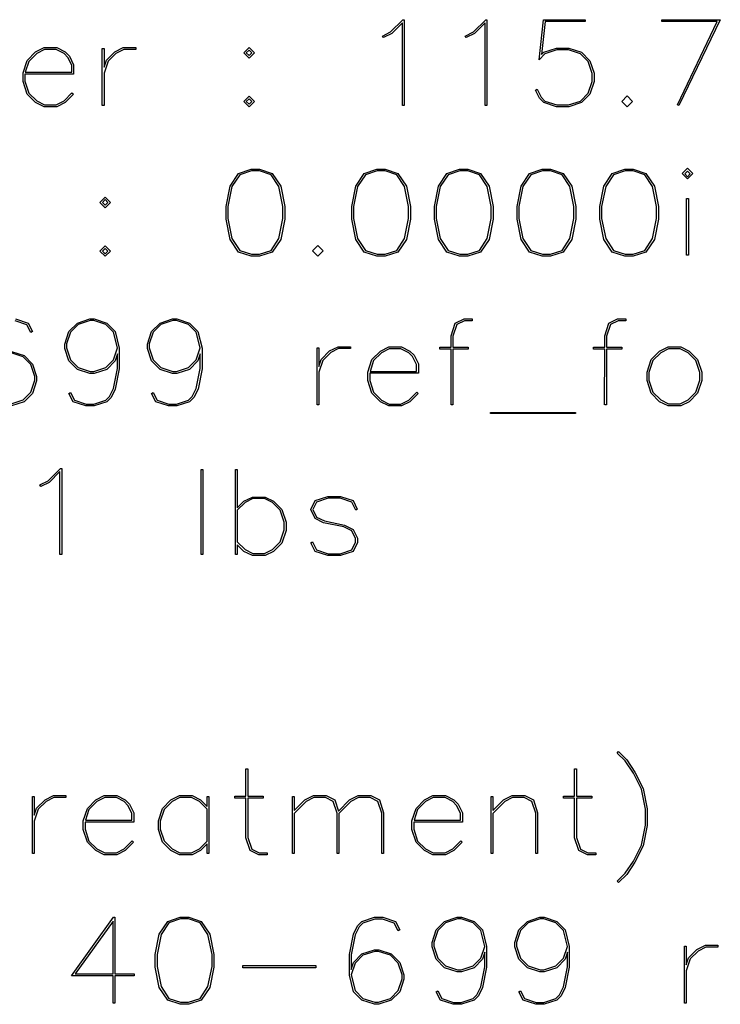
# Model space of a CAD drawing. Header units: inches. Extents: x 0.7 to 43.6, y 0.3 to 38.8.
# Tile 43 of 97: x 36.1 to 37.7, y 11.8 to 14. Entities that reach past the tile are written whole.
import ezdxf

# ---------------------------------------------------------------- set-up
doc = ezdxf.new("R2010")
doc.units = ezdxf.units.IN
doc.header["$MEASUREMENT"] = 0

msp = doc.modelspace()

# ---------------------------------------------------------------- linework, layer by layer
at = {"color": 7, "linetype": 'Continuous', "flags": 128}
for points in [[(36.964099, 13.783782), (36.959992, 13.783782), (36.959992, 13.783782), (36.959992, 13.966795), (36.959992, 13.966795), (36.936443, 13.942913), (36.936443, 13.942913), (36.918309, 13.934012), (36.918309, 13.934012), (36.916158, 13.937498), (36.916158, 13.937498), (36.933959, 13.94651), (36.933959, 13.94651), (36.961216, 13.973656), (36.961216, 13.973656), (36.964108, 13.973656), (36.964108, 13.973656), (36.964108, 13.783782)], [(37.146856, 13.783782), (37.142745, 13.783782), (37.142745, 13.783782), (37.142745, 13.966795), (37.142745, 13.966795), (37.119196, 13.942913), (37.119196, 13.942913), (37.101062, 13.934012), (37.101062, 13.934012), (37.098911, 13.937498), (37.098911, 13.937498), (37.116712, 13.94651), (37.116712, 13.94651), (37.143969, 13.973656), (37.143969, 13.973656), (37.146862, 13.973656), (37.146862, 13.973656), (37.146862, 13.783782)], [(37.257617, 13.820088), (37.266534, 13.802436), (37.266534, 13.802436), (37.274804, 13.793944), (37.274804, 13.793944), (37.300948, 13.785303), (37.300948, 13.785303), (37.327353, 13.785303), (37.327353, 13.785303), (37.353534, 13.793944), (37.353534, 13.793944), (37.370667, 13.811188), (37.370667, 13.811188), (37.379419, 13.83737), (37.379419, 13.83737), (37.379419, 13.854763), (37.379419, 13.854763), (37.370667, 13.880907), (37.370667, 13.880907), (37.353534, 13.89804), (37.353534, 13.89804), (37.327353, 13.906829), (37.327353, 13.906829), (37.300948, 13.906829), (37.300948, 13.906829), (37.274804, 13.89804), (37.274804, 13.89804), (37.262269, 13.885172), (37.262269, 13.885172), (37.271911, 13.973656), (37.271911, 13.973656), (37.363547, 13.973656), (37.363547, 13.973656), (37.363547, 13.96954), (37.363547, 13.96954), (37.275545, 13.96954), (37.275545, 13.96954), (37.267424, 13.896557), (37.267424, 13.896557), (37.272801, 13.901675), (37.272801, 13.901675), (37.300466, 13.910835), (37.300466, 13.910835), (37.327872, 13.910835), (37.327872, 13.910835), (37.355537, 13.901675), (37.355537, 13.901675), (37.374302, 13.88291), (37.374302, 13.88291), (37.383425, 13.855245), (37.383425, 13.855245), (37.383425, 13.836739), (37.383425, 13.836739), (37.374302, 13.809074), (37.374302, 13.809074), (37.355537, 13.790421), (37.355537, 13.790421), (37.327872, 13.781409), (37.327872, 13.781409), (37.300466, 13.781409), (37.300466, 13.781409), (37.272801, 13.790421), (37.272801, 13.790421), (37.263011, 13.799951), (37.263011, 13.799951), (37.253999, 13.818086), (37.253999, 13.818086), (37.257633, 13.820088)], [(37.567618, 13.785155), (37.655737, 13.96954), (37.655737, 13.96954), (37.533469, 13.96954), (37.533469, 13.96954), (37.533469, 13.973656), (37.533469, 13.973656), (37.662487, 13.973656), (37.662487, 13.973656), (37.571147, 13.783782), (37.571147, 13.783782), (37.567624, 13.785155)], [(36.232905, 13.808815), (36.214628, 13.790495), (36.214628, 13.790495), (36.195974, 13.781409), (36.195974, 13.781409), (36.168086, 13.781409), (36.168086, 13.781409), (36.149321, 13.790495), (36.149321, 13.790495), (36.13089, 13.809297), (36.13089, 13.809297), (36.121656, 13.837221), (36.121656, 13.837221), (36.121656, 13.855912), (36.121656, 13.855912), (36.13089, 13.8838), (36.13089, 13.8838), (36.149321, 13.902713), (36.149321, 13.902713), (36.168086, 13.911947), (36.168086, 13.911947), (36.195974, 13.911947), (36.195974, 13.911947), (36.214628, 13.902713), (36.214628, 13.902713), (36.224158, 13.893145), (36.224158, 13.893145), (36.233429, 13.874195), (36.233429, 13.874195), (36.233429, 13.853502), (36.233429, 13.853502), (36.125773, 13.853502), (36.125773, 13.853502), (36.125773, 13.837852), (36.125773, 13.837852), (36.134413, 13.811448), (36.134413, 13.811448), (36.151917, 13.794018), (36.151917, 13.794018), (36.169088, 13.78534), (36.169088, 13.78534), (36.194973, 13.78534), (36.194973, 13.78534), (36.212143, 13.794018), (36.212143, 13.794018), (36.229795, 13.811967), (36.229795, 13.811967), (36.23291, 13.808815)], [(36.126499, 13.857655), (36.229276, 13.857655), (36.229276, 13.857655), (36.229276, 13.873045), (36.229276, 13.873045), (36.220635, 13.890215), (36.220635, 13.890215), (36.212143, 13.898708), (36.212143, 13.898708), (36.194973, 13.907497), (36.194973, 13.907497), (36.169088, 13.907497), (36.169088, 13.907497), (36.151917, 13.898708), (36.151917, 13.898708), (36.134413, 13.881575), (36.134413, 13.881575), (36.126514, 13.857655)], [(36.29679, 13.783782), (36.296807, 13.909796), (36.296807, 13.909796), (36.300812, 13.909796), (36.300812, 13.909796), (36.300812, 13.868484), (36.300812, 13.868484), (36.30593, 13.883948), (36.30593, 13.883948), (36.324472, 13.902787), (36.324472, 13.902787), (36.343089, 13.911947), (36.343089, 13.911947), (36.370643, 13.911947), (36.370643, 13.911947), (36.370643, 13.907942), (36.370643, 13.907942), (36.344238, 13.907942), (36.344238, 13.907942), (36.326957, 13.899116), (36.326957, 13.899116), (36.309564, 13.881908), (36.309564, 13.881908), (36.300812, 13.855653), (36.300812, 13.855653), (36.300812, 13.783782), (36.300812, 13.783782), (36.296807, 13.783782)], [(36.621096, 13.888398), (36.60932, 13.900191), (36.60932, 13.900191), (36.621112, 13.911947), (36.621112, 13.911947), (36.632868, 13.900191), (36.632868, 13.900191), (36.621112, 13.888398)], [(36.621096, 13.894295), (36.627231, 13.900451), (36.627231, 13.900451), (36.621112, 13.90657), (36.621112, 13.90657), (36.614956, 13.900451), (36.614956, 13.900451), (36.621112, 13.894295)], [(36.621096, 13.781409), (36.60932, 13.792905), (36.60932, 13.792905), (36.621112, 13.804661), (36.621112, 13.804661), (36.632868, 13.792905), (36.632868, 13.792905), (36.621112, 13.781409)], [(36.621096, 13.786675), (36.627231, 13.792794), (36.627231, 13.792794), (36.621112, 13.798913), (36.621112, 13.798913), (36.614956, 13.792794), (36.614956, 13.792794), (36.621112, 13.786675)], [(37.456537, 13.781409), (37.444763, 13.793165), (37.444763, 13.793165), (37.456555, 13.805143), (37.456555, 13.805143), (37.468311, 13.793165), (37.468311, 13.793165), (37.456555, 13.781409)], [(36.691007, 13.487743), (36.672215, 13.459818), (36.672215, 13.459818), (36.644327, 13.450806), (36.644327, 13.450806), (36.625785, 13.450806), (36.625785, 13.450806), (36.597897, 13.459818), (36.597897, 13.459818), (36.579244, 13.487743), (36.579244, 13.487743), (36.570232, 13.533023), (36.570232, 13.533023), (36.570232, 13.560577), (36.570232, 13.560577), (36.579244, 13.605894), (36.579244, 13.605894), (36.597897, 13.633782), (36.597897, 13.633782), (36.625785, 13.643053), (36.625785, 13.643053), (36.644327, 13.643053), (36.644327, 13.643053), (36.672215, 13.633782), (36.672215, 13.633782), (36.691017, 13.605894), (36.691017, 13.605894), (36.69988, 13.560577), (36.69988, 13.560577), (36.69988, 13.533023), (36.69988, 13.533023), (36.691017, 13.487743)], [(36.968699, 13.487743), (36.949905, 13.459818), (36.949905, 13.459818), (36.922017, 13.450806), (36.922017, 13.450806), (36.903475, 13.450806), (36.903475, 13.450806), (36.875587, 13.459818), (36.875587, 13.459818), (36.856934, 13.487743), (36.856934, 13.487743), (36.847922, 13.533023), (36.847922, 13.533023), (36.847922, 13.560577), (36.847922, 13.560577), (36.856934, 13.605894), (36.856934, 13.605894), (36.875587, 13.633782), (36.875587, 13.633782), (36.903475, 13.643053), (36.903475, 13.643053), (36.922017, 13.643053), (36.922017, 13.643053), (36.949905, 13.633782), (36.949905, 13.633782), (36.968707, 13.605894), (36.968707, 13.605894), (36.97757, 13.560577), (36.97757, 13.560577), (36.97757, 13.533023), (36.97757, 13.533023), (36.968707, 13.487743)], [(37.151455, 13.487743), (37.132658, 13.459818), (37.132658, 13.459818), (37.10477, 13.450806), (37.10477, 13.450806), (37.086228, 13.450806), (37.086228, 13.450806), (37.05834, 13.459818), (37.05834, 13.459818), (37.039687, 13.487743), (37.039687, 13.487743), (37.030675, 13.533023), (37.030675, 13.533023), (37.030675, 13.560577), (37.030675, 13.560577), (37.039687, 13.605894), (37.039687, 13.605894), (37.05834, 13.633782), (37.05834, 13.633782), (37.086228, 13.643053), (37.086228, 13.643053), (37.10477, 13.643053), (37.10477, 13.643053), (37.132658, 13.633782), (37.132658, 13.633782), (37.15146, 13.605894), (37.15146, 13.605894), (37.160323, 13.560577), (37.160323, 13.560577), (37.160323, 13.533023), (37.160323, 13.533023), (37.15146, 13.487743)], [(37.334211, 13.487743), (37.315411, 13.459818), (37.315411, 13.459818), (37.287524, 13.450806), (37.287524, 13.450806), (37.268981, 13.450806), (37.268981, 13.450806), (37.241094, 13.459818), (37.241094, 13.459818), (37.22244, 13.487743), (37.22244, 13.487743), (37.213428, 13.533023), (37.213428, 13.533023), (37.213428, 13.560577), (37.213428, 13.560577), (37.22244, 13.605894), (37.22244, 13.605894), (37.241094, 13.633782), (37.241094, 13.633782), (37.268981, 13.643053), (37.268981, 13.643053), (37.287524, 13.643053), (37.287524, 13.643053), (37.315411, 13.633782), (37.315411, 13.633782), (37.334213, 13.605894), (37.334213, 13.605894), (37.343076, 13.560577), (37.343076, 13.560577), (37.343076, 13.533023), (37.343076, 13.533023), (37.334213, 13.487743)], [(37.516949, 13.487743), (37.498164, 13.459818), (37.498164, 13.459818), (37.470277, 13.450806), (37.470277, 13.450806), (37.451734, 13.450806), (37.451734, 13.450806), (37.423847, 13.459818), (37.423847, 13.459818), (37.405193, 13.487743), (37.405193, 13.487743), (37.396182, 13.533023), (37.396182, 13.533023), (37.396182, 13.560577), (37.396182, 13.560577), (37.405193, 13.605894), (37.405193, 13.605894), (37.423847, 13.633782), (37.423847, 13.633782), (37.451734, 13.643053), (37.451734, 13.643053), (37.470277, 13.643053), (37.470277, 13.643053), (37.498164, 13.633782), (37.498164, 13.633782), (37.516966, 13.605894), (37.516966, 13.605894), (37.52583, 13.560577), (37.52583, 13.560577), (37.52583, 13.533023), (37.52583, 13.533023), (37.516966, 13.487743)], [(37.589939, 13.621915), (37.578156, 13.633671), (37.578156, 13.633671), (37.589949, 13.645427), (37.589949, 13.645427), (37.601705, 13.633671), (37.601705, 13.633671), (37.589949, 13.621915)], [(36.686858, 13.489856), (36.695875, 13.534284), (36.695875, 13.534284), (36.695875, 13.560577), (36.695875, 13.560577), (36.686864, 13.605004), (36.686864, 13.605004), (36.66973, 13.630926), (36.66973, 13.630926), (36.643808, 13.63953), (36.643808, 13.63953), (36.626416, 13.63953), (36.626416, 13.63953), (36.600493, 13.630926), (36.600493, 13.630926), (36.583249, 13.605004), (36.583249, 13.605004), (36.574349, 13.560577), (36.574349, 13.560577), (36.574349, 13.534284), (36.574349, 13.534284), (36.583249, 13.489856), (36.583249, 13.489856), (36.600493, 13.463934), (36.600493, 13.463934), (36.626416, 13.455294), (36.626416, 13.455294), (36.643808, 13.455294), (36.643808, 13.455294), (36.66973, 13.463934), (36.66973, 13.463934), (36.686864, 13.489856)], [(36.96455, 13.489856), (36.973565, 13.534284), (36.973565, 13.534284), (36.973565, 13.560577), (36.973565, 13.560577), (36.964553, 13.605004), (36.964553, 13.605004), (36.94742, 13.630926), (36.94742, 13.630926), (36.921498, 13.63953), (36.921498, 13.63953), (36.904105, 13.63953), (36.904105, 13.63953), (36.878183, 13.630926), (36.878183, 13.630926), (36.860939, 13.605004), (36.860939, 13.605004), (36.852039, 13.560577), (36.852039, 13.560577), (36.852039, 13.534284), (36.852039, 13.534284), (36.860939, 13.489856), (36.860939, 13.489856), (36.878183, 13.463934), (36.878183, 13.463934), (36.904105, 13.455294), (36.904105, 13.455294), (36.921498, 13.455294), (36.921498, 13.455294), (36.94742, 13.463934), (36.94742, 13.463934), (36.964553, 13.489856)], [(37.147306, 13.489856), (37.156318, 13.534284), (37.156318, 13.534284), (37.156318, 13.560577), (37.156318, 13.560577), (37.147307, 13.605004), (37.147307, 13.605004), (37.130173, 13.630926), (37.130173, 13.630926), (37.104251, 13.63953), (37.104251, 13.63953), (37.086859, 13.63953), (37.086859, 13.63953), (37.060936, 13.630926), (37.060936, 13.630926), (37.043692, 13.605004), (37.043692, 13.605004), (37.034792, 13.560577), (37.034792, 13.560577), (37.034792, 13.534284), (37.034792, 13.534284), (37.043692, 13.489856), (37.043692, 13.489856), (37.060936, 13.463934), (37.060936, 13.463934), (37.086859, 13.455294), (37.086859, 13.455294), (37.104251, 13.455294), (37.104251, 13.455294), (37.130173, 13.463934), (37.130173, 13.463934), (37.147307, 13.489856)], [(37.330044, 13.489856), (37.339071, 13.534284), (37.339071, 13.534284), (37.339071, 13.560577), (37.339071, 13.560577), (37.33006, 13.605004), (37.33006, 13.605004), (37.312927, 13.630926), (37.312927, 13.630926), (37.287004, 13.63953), (37.287004, 13.63953), (37.269612, 13.63953), (37.269612, 13.63953), (37.24369, 13.630926), (37.24369, 13.630926), (37.226445, 13.605004), (37.226445, 13.605004), (37.217545, 13.560577), (37.217545, 13.560577), (37.217545, 13.534284), (37.217545, 13.534284), (37.226445, 13.489856), (37.226445, 13.489856), (37.24369, 13.463934), (37.24369, 13.463934), (37.269612, 13.455294), (37.269612, 13.455294), (37.287004, 13.455294), (37.287004, 13.455294), (37.312927, 13.463934), (37.312927, 13.463934), (37.33006, 13.489856)], [(37.5128, 13.489856), (37.521824, 13.534284), (37.521824, 13.534284), (37.521824, 13.560577), (37.521824, 13.560577), (37.512813, 13.605004), (37.512813, 13.605004), (37.49568, 13.630926), (37.49568, 13.630926), (37.469758, 13.63953), (37.469758, 13.63953), (37.452365, 13.63953), (37.452365, 13.63953), (37.426443, 13.630926), (37.426443, 13.630926), (37.409198, 13.605004), (37.409198, 13.605004), (37.400298, 13.560577), (37.400298, 13.560577), (37.400298, 13.534284), (37.400298, 13.534284), (37.409198, 13.489856), (37.409198, 13.489856), (37.426443, 13.463934), (37.426443, 13.463934), (37.452365, 13.455294), (37.452365, 13.455294), (37.469758, 13.455294), (37.469758, 13.455294), (37.49568, 13.463934), (37.49568, 13.463934), (37.512813, 13.489856)], [(37.589939, 13.626513), (37.596068, 13.632669), (37.596068, 13.632669), (37.589949, 13.638788), (37.589949, 13.638788), (37.583793, 13.632669), (37.583793, 13.632669), (37.589949, 13.626513)], [(36.303061, 13.557796), (36.291282, 13.569588), (36.291282, 13.569588), (36.303074, 13.581344), (36.303074, 13.581344), (36.31483, 13.569588), (36.31483, 13.569588), (36.303074, 13.557796)], [(37.58793, 13.45318), (37.587946, 13.57886), (37.587946, 13.57886), (37.591952, 13.57886), (37.591952, 13.57886), (37.591952, 13.45318), (37.591952, 13.45318), (37.587946, 13.45318)], [(36.303061, 13.563692), (36.309193, 13.569848), (36.309193, 13.569848), (36.303074, 13.575967), (36.303074, 13.575967), (36.296918, 13.569848), (36.296918, 13.569848), (36.303074, 13.563692)], [(36.303061, 13.450806), (36.291282, 13.462303), (36.291282, 13.462303), (36.303074, 13.474058), (36.303074, 13.474058), (36.31483, 13.462303), (36.31483, 13.462303), (36.303074, 13.450806)], [(36.773008, 13.450806), (36.761218, 13.462562), (36.761218, 13.462562), (36.773011, 13.47454), (36.773011, 13.47454), (36.784767, 13.462562), (36.784767, 13.462562), (36.773011, 13.450806)], [(36.303061, 13.456072), (36.309193, 13.462191), (36.309193, 13.462191), (36.303074, 13.46831), (36.303074, 13.46831), (36.296918, 13.462191), (36.296918, 13.462191), (36.303074, 13.456072)], [(36.105079, 13.31245), (36.133227, 13.303179), (36.133227, 13.303179), (36.142498, 13.284526), (36.142498, 13.284526), (36.138864, 13.282412), (36.138864, 13.282412), (36.130112, 13.299693), (36.130112, 13.299693), (36.104449, 13.308334)], [(36.330357, 13.235092), (36.325251, 13.219702), (36.325251, 13.219702), (36.306486, 13.200937), (36.306486, 13.200937), (36.278821, 13.191666), (36.278821, 13.191666), (36.26929, 13.191666), (36.26929, 13.191666), (36.241625, 13.200937), (36.241625, 13.200937), (36.22286, 13.219702), (36.22286, 13.219702), (36.213738, 13.247367), (36.213738, 13.247367), (36.213738, 13.25686), (36.213738, 13.25686), (36.22286, 13.284526), (36.22286, 13.284526), (36.241625, 13.303179), (36.241625, 13.303179), (36.26929, 13.31245), (36.26929, 13.31245), (36.278821, 13.31245), (36.278821, 13.31245), (36.306486, 13.303179), (36.306486, 13.303179), (36.325251, 13.284526), (36.325251, 13.284526), (36.334374, 13.247886), (36.334374, 13.247886), (36.334374, 13.20242), (36.334374, 13.20242), (36.325511, 13.15714), (36.325511, 13.15714), (36.31624, 13.138746), (36.31624, 13.138746), (36.306486, 13.129215), (36.306486, 13.129215), (36.278821, 13.120204), (36.278821, 13.120204), (36.260279, 13.120204), (36.260279, 13.120204), (36.232132, 13.129215), (36.232132, 13.129215), (36.22286, 13.147869), (36.22286, 13.147869), (36.226495, 13.149983), (36.226495, 13.149983), (36.235247, 13.132701), (36.235247, 13.132701), (36.260909, 13.124097), (36.260909, 13.124097), (36.278302, 13.124097), (36.278302, 13.124097), (36.304484, 13.132701), (36.304484, 13.132701), (36.312605, 13.141231), (36.312605, 13.141231), (36.321357, 13.158623), (36.321357, 13.158623), (36.330369, 13.203051), (36.330369, 13.203051), (36.330369, 13.235092)], [(36.330357, 13.248257), (36.321617, 13.283042), (36.321617, 13.283042), (36.304484, 13.300324), (36.304484, 13.300324), (36.278302, 13.308927), (36.278302, 13.308927), (36.26981, 13.308927), (36.26981, 13.308927), (36.243628, 13.300324), (36.243628, 13.300324), (36.226495, 13.283042), (36.226495, 13.283042), (36.217743, 13.257009), (36.217743, 13.257009), (36.217743, 13.248479), (36.217743, 13.248479), (36.226495, 13.222335), (36.226495, 13.222335), (36.243628, 13.205202), (36.243628, 13.205202), (36.26981, 13.196413), (36.26981, 13.196413), (36.278302, 13.196413), (36.278302, 13.196413), (36.304484, 13.205202), (36.304484, 13.205202), (36.321617, 13.222335), (36.321617, 13.222335), (36.330369, 13.248257)], [(36.513113, 13.235092), (36.508004, 13.219702), (36.508004, 13.219702), (36.489239, 13.200937), (36.489239, 13.200937), (36.461574, 13.191666), (36.461574, 13.191666), (36.452044, 13.191666), (36.452044, 13.191666), (36.424378, 13.200937), (36.424378, 13.200937), (36.405614, 13.219702), (36.405614, 13.219702), (36.396491, 13.247367), (36.396491, 13.247367), (36.396491, 13.25686), (36.396491, 13.25686), (36.405614, 13.284526), (36.405614, 13.284526), (36.424378, 13.303179), (36.424378, 13.303179), (36.452044, 13.31245), (36.452044, 13.31245), (36.461574, 13.31245), (36.461574, 13.31245), (36.489239, 13.303179), (36.489239, 13.303179), (36.508004, 13.284526), (36.508004, 13.284526), (36.517127, 13.247886), (36.517127, 13.247886), (36.517127, 13.20242), (36.517127, 13.20242), (36.508264, 13.15714), (36.508264, 13.15714), (36.498993, 13.138746), (36.498993, 13.138746), (36.489239, 13.129215), (36.489239, 13.129215), (36.461574, 13.120204), (36.461574, 13.120204), (36.443032, 13.120204), (36.443032, 13.120204), (36.414885, 13.129215), (36.414885, 13.129215), (36.405614, 13.147869), (36.405614, 13.147869), (36.409248, 13.149983), (36.409248, 13.149983), (36.418, 13.132701), (36.418, 13.132701), (36.443662, 13.124097), (36.443662, 13.124097), (36.461055, 13.124097), (36.461055, 13.124097), (36.487237, 13.132701), (36.487237, 13.132701), (36.495358, 13.141231), (36.495358, 13.141231), (36.50411, 13.158623), (36.50411, 13.158623), (36.513122, 13.203051), (36.513122, 13.203051), (36.513122, 13.235092)], [(36.513113, 13.248257), (36.50437, 13.283042), (36.50437, 13.283042), (36.487237, 13.300324), (36.487237, 13.300324), (36.461055, 13.308927), (36.461055, 13.308927), (36.452563, 13.308927), (36.452563, 13.308927), (36.426381, 13.300324), (36.426381, 13.300324), (36.409248, 13.283042), (36.409248, 13.283042), (36.400496, 13.257009), (36.400496, 13.257009), (36.400496, 13.248479), (36.400496, 13.248479), (36.409248, 13.222335), (36.409248, 13.222335), (36.426381, 13.205202), (36.426381, 13.205202), (36.452563, 13.196413), (36.452563, 13.196413), (36.461055, 13.196413), (36.461055, 13.196413), (36.487237, 13.205202), (36.487237, 13.205202), (36.50437, 13.222335), (36.50437, 13.222335), (36.513122, 13.248257)], [(37.067521, 13.122577), (37.067537, 13.245846), (37.067537, 13.245846), (37.042765, 13.245846), (37.042765, 13.245846), (37.042765, 13.249814), (37.042765, 13.249814), (37.067537, 13.249814), (37.067537, 13.249814), (37.067537, 13.274884), (37.067537, 13.274884), (37.076809, 13.302957), (37.076809, 13.302957), (37.096093, 13.31245), (37.096093, 13.31245), (37.114487, 13.31245), (37.114487, 13.31245), (37.114487, 13.308334), (37.114487, 13.308334), (37.097094, 13.308334), (37.097094, 13.308334), (37.080443, 13.29999), (37.080443, 13.29999), (37.071691, 13.274402), (37.071691, 13.274402), (37.071691, 13.249814), (37.071691, 13.249814), (37.105586, 13.249814), (37.105586, 13.249814), (37.105586, 13.245846), (37.105586, 13.245846), (37.071691, 13.245846), (37.071691, 13.245846), (37.071691, 13.122577), (37.071691, 13.122577), (37.067537, 13.122577)], [(37.40692, 13.122577), (37.406936, 13.245846), (37.406936, 13.245846), (37.382164, 13.245846), (37.382164, 13.245846), (37.382164, 13.249814), (37.382164, 13.249814), (37.406936, 13.249814), (37.406936, 13.249814), (37.406936, 13.274884), (37.406936, 13.274884), (37.416207, 13.302957), (37.416207, 13.302957), (37.435491, 13.31245), (37.435491, 13.31245), (37.453885, 13.31245), (37.453885, 13.31245), (37.453885, 13.308334), (37.453885, 13.308334), (37.436493, 13.308334), (37.436493, 13.308334), (37.419842, 13.29999), (37.419842, 13.29999), (37.41109, 13.274402), (37.41109, 13.274402), (37.41109, 13.249814), (37.41109, 13.249814), (37.444985, 13.249814), (37.444985, 13.249814), (37.444985, 13.245846), (37.444985, 13.245846), (37.41109, 13.245846), (37.41109, 13.245846), (37.41109, 13.122577), (37.41109, 13.122577), (37.406936, 13.122577)], [(36.095549, 13.124691), (36.121731, 13.133332), (36.121731, 13.133332), (36.138864, 13.150613), (36.138864, 13.150613), (36.147616, 13.176758), (36.147616, 13.176758), (36.147616, 13.185176), (36.147616, 13.185176), (36.138864, 13.211321), (36.138864, 13.211321), (36.121731, 13.228454), (36.121731, 13.228454), (36.095549, 13.237243)], [(36.096068, 13.240729), (36.123733, 13.231458), (36.123733, 13.231458), (36.142498, 13.212693), (36.142498, 13.212693), (36.151621, 13.185028), (36.151621, 13.185028), (36.151621, 13.175534), (36.151621, 13.175534), (36.142498, 13.147869), (36.142498, 13.147869), (36.123733, 13.129215), (36.123733, 13.129215), (36.096068, 13.120204)], [(36.771487, 13.122577), (36.771491, 13.248591), (36.771491, 13.248591), (36.775496, 13.248591), (36.775496, 13.248591), (36.775496, 13.207278), (36.775496, 13.207278), (36.780614, 13.222743), (36.780614, 13.222743), (36.799156, 13.241582), (36.799156, 13.241582), (36.817772, 13.250742), (36.817772, 13.250742), (36.845326, 13.250742), (36.845326, 13.250742), (36.845326, 13.246736), (36.845326, 13.246736), (36.818922, 13.246736), (36.818922, 13.246736), (36.801641, 13.23791), (36.801641, 13.23791), (36.784248, 13.220703), (36.784248, 13.220703), (36.775496, 13.194447), (36.775496, 13.194447), (36.775496, 13.122577), (36.775496, 13.122577), (36.771491, 13.122577)], [(36.994775, 13.147609), (36.976495, 13.129289), (36.976495, 13.129289), (36.957841, 13.120204), (36.957841, 13.120204), (36.929953, 13.120204), (36.929953, 13.120204), (36.911189, 13.129289), (36.911189, 13.129289), (36.892758, 13.148091), (36.892758, 13.148091), (36.883523, 13.176016), (36.883523, 13.176016), (36.883523, 13.194707), (36.883523, 13.194707), (36.892758, 13.222594), (36.892758, 13.222594), (36.911189, 13.241507), (36.911189, 13.241507), (36.929953, 13.250742), (36.929953, 13.250742), (36.957841, 13.250742), (36.957841, 13.250742), (36.976495, 13.241507), (36.976495, 13.241507), (36.986025, 13.23194), (36.986025, 13.23194), (36.995297, 13.212989), (36.995297, 13.212989), (36.995297, 13.192296), (36.995297, 13.192296), (36.88764, 13.192296), (36.88764, 13.192296), (36.88764, 13.176646), (36.88764, 13.176646), (36.896281, 13.150242), (36.896281, 13.150242), (36.913785, 13.132812), (36.913785, 13.132812), (36.930955, 13.124135), (36.930955, 13.124135), (36.95684, 13.124135), (36.95684, 13.124135), (36.97401, 13.132812), (36.97401, 13.132812), (36.991662, 13.150761), (36.991662, 13.150761), (36.994777, 13.147609)], [(36.888369, 13.19645), (36.991143, 13.19645), (36.991143, 13.19645), (36.991143, 13.21184), (36.991143, 13.21184), (36.982502, 13.22901), (36.982502, 13.22901), (36.97401, 13.237502), (36.97401, 13.237502), (36.95684, 13.246291), (36.95684, 13.246291), (36.930955, 13.246291), (36.930955, 13.246291), (36.913785, 13.237502), (36.913785, 13.237502), (36.896281, 13.220369), (36.896281, 13.220369), (36.888382, 13.19645)], [(37.61211, 13.148091), (37.593583, 13.129289), (37.593583, 13.129289), (37.57493, 13.120204), (37.57493, 13.120204), (37.547042, 13.120204), (37.547042, 13.120204), (37.528277, 13.129289), (37.528277, 13.129289), (37.509846, 13.148091), (37.509846, 13.148091), (37.500612, 13.176016), (37.500612, 13.176016), (37.500612, 13.194707), (37.500612, 13.194707), (37.509846, 13.222594), (37.509846, 13.222594), (37.528277, 13.241507), (37.528277, 13.241507), (37.547042, 13.250742), (37.547042, 13.250742), (37.57493, 13.250742), (37.57493, 13.250742), (37.593583, 13.241507), (37.593583, 13.241507), (37.612126, 13.222594), (37.612126, 13.222594), (37.621397, 13.194707), (37.621397, 13.194707), (37.621397, 13.176016), (37.621397, 13.176016), (37.612126, 13.148091)], [(37.608487, 13.150613), (37.617243, 13.176758), (37.617243, 13.176758), (37.617243, 13.194187), (37.617243, 13.194187), (37.608491, 13.220332), (37.608491, 13.220332), (37.591099, 13.237465), (37.591099, 13.237465), (37.573928, 13.246254), (37.573928, 13.246254), (37.548043, 13.246254), (37.548043, 13.246254), (37.530873, 13.237465), (37.530873, 13.237465), (37.513369, 13.220332), (37.513369, 13.220332), (37.504728, 13.194187), (37.504728, 13.194187), (37.504728, 13.176758), (37.504728, 13.176758), (37.513369, 13.150613), (37.513369, 13.150613), (37.530873, 13.133332), (37.530873, 13.133332), (37.548043, 13.124691), (37.548043, 13.124691), (37.573928, 13.124691), (37.573928, 13.124691), (37.591099, 13.133332), (37.591099, 13.133332), (37.608491, 13.150613)], [(37.154309, 13.105963), (37.342669, 13.105963), (37.342669, 13.105963), (37.342669, 13.10359), (37.342669, 13.10359), (37.154316, 13.10359), (37.154316, 13.10359), (37.154316, 13.105963)], [(36.20698, 12.791974), (36.202872, 12.791974), (36.202872, 12.791974), (36.202872, 12.974987), (36.202872, 12.974987), (36.179323, 12.951104), (36.179323, 12.951104), (36.161189, 12.942204), (36.161189, 12.942204), (36.159038, 12.94569), (36.159038, 12.94569), (36.176838, 12.954702), (36.176838, 12.954702), (36.204096, 12.981848), (36.204096, 12.981848), (36.206988, 12.981848), (36.206988, 12.981848), (36.206988, 12.791974)], [(36.515159, 12.791974), (36.515162, 12.979474), (36.515162, 12.979474), (36.519167, 12.979474), (36.519167, 12.979474), (36.519167, 12.791974), (36.519167, 12.791974), (36.515162, 12.791974)], [(36.591096, 12.791974), (36.591111, 12.979474), (36.591111, 12.979474), (36.595116, 12.979474), (36.595116, 12.979474), (36.595116, 12.894773), (36.595116, 12.894773), (36.609765, 12.909644), (36.609765, 12.909644), (36.628529, 12.918804), (36.628529, 12.918804), (36.656417, 12.918804), (36.656417, 12.918804), (36.675071, 12.909644), (36.675071, 12.909644), (36.693613, 12.890916), (36.693613, 12.890916), (36.702884, 12.863288), (36.702884, 12.863288), (36.702884, 12.84482), (36.702884, 12.84482), (36.693613, 12.817192), (36.693613, 12.817192), (36.675071, 12.798612), (36.675071, 12.798612), (36.656417, 12.789601), (36.656417, 12.789601), (36.628529, 12.789601), (36.628529, 12.789601), (36.609765, 12.798575), (36.609765, 12.798575), (36.595116, 12.813446), (36.595116, 12.813446), (36.595116, 12.791974), (36.595116, 12.791974), (36.591111, 12.791974)], [(36.595114, 12.889989), (36.595116, 12.819751), (36.595116, 12.819751), (36.61236, 12.802729), (36.61236, 12.802729), (36.629531, 12.794088), (36.629531, 12.794088), (36.655416, 12.794088), (36.655416, 12.794088), (36.672586, 12.802729), (36.672586, 12.802729), (36.689979, 12.82001), (36.689979, 12.82001), (36.698731, 12.846155), (36.698731, 12.846155), (36.698731, 12.863585), (36.698731, 12.863585), (36.689979, 12.889729), (36.689979, 12.889729), (36.672586, 12.906862), (36.672586, 12.906862), (36.655416, 12.915652), (36.655416, 12.915652), (36.629531, 12.915652), (36.629531, 12.915652), (36.61236, 12.906862), (36.61236, 12.906862), (36.595116, 12.889989)], [(36.761575, 12.819639), (36.77023, 12.80221), (36.77023, 12.80221), (36.795892, 12.793532), (36.795892, 12.793532), (36.822297, 12.793532), (36.822297, 12.793532), (36.847959, 12.80221), (36.847959, 12.80221), (36.856489, 12.819157), (36.856489, 12.819157), (36.856489, 12.827093), (36.856489, 12.827093), (36.847959, 12.844152), (36.847959, 12.844152), (36.830826, 12.852719), (36.830826, 12.852719), (36.78588, 12.861693), (36.78588, 12.861693), (36.767226, 12.871298), (36.767226, 12.871298), (36.757473, 12.89099), (36.757473, 12.89099), (36.767226, 12.910905), (36.767226, 12.910905), (36.79541, 12.920139), (36.79541, 12.920139), (36.822816, 12.920139), (36.822816, 12.920139), (36.851074, 12.910905), (36.851074, 12.910905), (36.860234, 12.891992), (36.860234, 12.891992), (36.856711, 12.889952), (36.856711, 12.889952), (36.847959, 12.90727), (36.847959, 12.90727), (36.822297, 12.916097), (36.822297, 12.916097), (36.795892, 12.916097), (36.795892, 12.916097), (36.77023, 12.90727), (36.77023, 12.90727), (36.762108, 12.89099), (36.762108, 12.89099), (36.77023, 12.87445), (36.77023, 12.87445), (36.787511, 12.865847), (36.787511, 12.865847), (36.83231, 12.856872), (36.83231, 12.856872), (36.851074, 12.847305), (36.851074, 12.847305), (36.860494, 12.828095), (36.860494, 12.828095), (36.860494, 12.818008), (36.860494, 12.818008), (36.851074, 12.798687), (36.851074, 12.798687), (36.822816, 12.789601), (36.822816, 12.789601), (36.79541, 12.789601), (36.79541, 12.789601), (36.767226, 12.798687), (36.767226, 12.798687), (36.757955, 12.817488), (36.757955, 12.817488), (36.761589, 12.819639)], [(37.434629, 12.069802), (37.45255, 12.087417), (37.45255, 12.087417), (37.470314, 12.114044), (37.470314, 12.114044), (37.487966, 12.149422), (37.487966, 12.149422), (37.496978, 12.193664), (37.496978, 12.193664), (37.496978, 12.229006), (37.496978, 12.229006), (37.487966, 12.273248), (37.487966, 12.273248), (37.470314, 12.308886), (37.470314, 12.308886), (37.45255, 12.335513), (37.45255, 12.335513), (37.434638, 12.353128), (37.434638, 12.353128), (37.437791, 12.356243), (37.437791, 12.356243), (37.455665, 12.337998), (37.455665, 12.337998), (37.473837, 12.310889), (37.473837, 12.310889), (37.492083, 12.274768), (37.492083, 12.274768), (37.501094, 12.229525), (37.501094, 12.229525), (37.501094, 12.193145), (37.501094, 12.193145), (37.492083, 12.147902), (37.492083, 12.147902), (37.473837, 12.112041), (37.473837, 12.112041), (37.455665, 12.084932), (37.455665, 12.084932), (37.437791, 12.066686), (37.437791, 12.066686), (37.434638, 12.069802)], [(36.661158, 12.128395), (36.64277, 12.128395), (36.64277, 12.128395), (36.623486, 12.137629), (36.623486, 12.137629), (36.614215, 12.16574), (36.614215, 12.16574), (36.614215, 12.253556), (36.614215, 12.253556), (36.589442, 12.253556), (36.589442, 12.253556), (36.589442, 12.257561), (36.589442, 12.257561), (36.614215, 12.257561), (36.614215, 12.257561), (36.614215, 12.318269), (36.614215, 12.318269), (36.618368, 12.318269), (36.618368, 12.318269), (36.618368, 12.257561), (36.618368, 12.257561), (36.652264, 12.257561), (36.652264, 12.257561), (36.652264, 12.253556), (36.652264, 12.253556), (36.618368, 12.253556), (36.618368, 12.253556), (36.618368, 12.166259), (36.618368, 12.166259), (36.62712, 12.140633), (36.62712, 12.140633), (36.643771, 12.132252), (36.643771, 12.132252), (36.661164, 12.132252), (36.661164, 12.132252), (36.661164, 12.128395)], [(37.387414, 12.128395), (37.369036, 12.128395), (37.369036, 12.128395), (37.349752, 12.137629), (37.349752, 12.137629), (37.340481, 12.16574), (37.340481, 12.16574), (37.340481, 12.253556), (37.340481, 12.253556), (37.315708, 12.253556), (37.315708, 12.253556), (37.315708, 12.257561), (37.315708, 12.257561), (37.340481, 12.257561), (37.340481, 12.257561), (37.340481, 12.318269), (37.340481, 12.318269), (37.344634, 12.318269), (37.344634, 12.318269), (37.344634, 12.257561), (37.344634, 12.257561), (37.378529, 12.257561), (37.378529, 12.257561), (37.378529, 12.253556), (37.378529, 12.253556), (37.344634, 12.253556), (37.344634, 12.253556), (37.344634, 12.166259), (37.344634, 12.166259), (37.353386, 12.140633), (37.353386, 12.140633), (37.370037, 12.132252), (37.370037, 12.132252), (37.38743, 12.132252), (37.38743, 12.132252), (37.38743, 12.128395)], [(36.142532, 12.130769), (36.142535, 12.256782), (36.142535, 12.256782), (36.14654, 12.256782), (36.14654, 12.256782), (36.14654, 12.21547), (36.14654, 12.21547), (36.151658, 12.230934), (36.151658, 12.230934), (36.1702, 12.249773), (36.1702, 12.249773), (36.188817, 12.258933), (36.188817, 12.258933), (36.216371, 12.258933), (36.216371, 12.258933), (36.216371, 12.254928), (36.216371, 12.254928), (36.189966, 12.254928), (36.189966, 12.254928), (36.172685, 12.246102), (36.172685, 12.246102), (36.155292, 12.228895), (36.155292, 12.228895), (36.14654, 12.202639), (36.14654, 12.202639), (36.14654, 12.130769), (36.14654, 12.130769), (36.142535, 12.130769)], [(36.365819, 12.155801), (36.347539, 12.137481), (36.347539, 12.137481), (36.328885, 12.128395), (36.328885, 12.128395), (36.300998, 12.128395), (36.300998, 12.128395), (36.282233, 12.137481), (36.282233, 12.137481), (36.263802, 12.156283), (36.263802, 12.156283), (36.254568, 12.184208), (36.254568, 12.184208), (36.254568, 12.202898), (36.254568, 12.202898), (36.263802, 12.230786), (36.263802, 12.230786), (36.282233, 12.249699), (36.282233, 12.249699), (36.300998, 12.258933), (36.300998, 12.258933), (36.328885, 12.258933), (36.328885, 12.258933), (36.347539, 12.249699), (36.347539, 12.249699), (36.35707, 12.240131), (36.35707, 12.240131), (36.366341, 12.221181), (36.366341, 12.221181), (36.366341, 12.200488), (36.366341, 12.200488), (36.258684, 12.200488), (36.258684, 12.200488), (36.258684, 12.184838), (36.258684, 12.184838), (36.267325, 12.158434), (36.267325, 12.158434), (36.284829, 12.141004), (36.284829, 12.141004), (36.301999, 12.132326), (36.301999, 12.132326), (36.327884, 12.132326), (36.327884, 12.132326), (36.345054, 12.141004), (36.345054, 12.141004), (36.362707, 12.158953), (36.362707, 12.158953), (36.365822, 12.155801)], [(36.259413, 12.204641), (36.362187, 12.204641), (36.362187, 12.204641), (36.362187, 12.220031), (36.362187, 12.220031), (36.353547, 12.237202), (36.353547, 12.237202), (36.345054, 12.245694), (36.345054, 12.245694), (36.327884, 12.254483), (36.327884, 12.254483), (36.301999, 12.254483), (36.301999, 12.254483), (36.284829, 12.245694), (36.284829, 12.245694), (36.267325, 12.228561), (36.267325, 12.228561), (36.259426, 12.204641)], [(36.528319, 12.1525), (36.513678, 12.137481), (36.513678, 12.137481), (36.495025, 12.128395), (36.495025, 12.128395), (36.467137, 12.128395), (36.467137, 12.128395), (36.448372, 12.137481), (36.448372, 12.137481), (36.429941, 12.156283), (36.429941, 12.156283), (36.420707, 12.184208), (36.420707, 12.184208), (36.420707, 12.202898), (36.420707, 12.202898), (36.429941, 12.230786), (36.429941, 12.230786), (36.448372, 12.249699), (36.448372, 12.249699), (36.467137, 12.258933), (36.467137, 12.258933), (36.495025, 12.258933), (36.495025, 12.258933), (36.513678, 12.249699), (36.513678, 12.249699), (36.528327, 12.23468), (36.528327, 12.23468), (36.528327, 12.256708), (36.528327, 12.256708), (36.53248, 12.256708), (36.53248, 12.256708), (36.53248, 12.130769), (36.53248, 12.130769), (36.528327, 12.130769), (36.528327, 12.130769), (36.528327, 12.1525)], [(36.528319, 12.228783), (36.511194, 12.245657), (36.511194, 12.245657), (36.494023, 12.254446), (36.494023, 12.254446), (36.468138, 12.254446), (36.468138, 12.254446), (36.450968, 12.245657), (36.450968, 12.245657), (36.433464, 12.228524), (36.433464, 12.228524), (36.424823, 12.202379), (36.424823, 12.202379), (36.424823, 12.184949), (36.424823, 12.184949), (36.433464, 12.158805), (36.433464, 12.158805), (36.450968, 12.141523), (36.450968, 12.141523), (36.468138, 12.132883), (36.468138, 12.132883), (36.494023, 12.132883), (36.494023, 12.132883), (36.511194, 12.141523), (36.511194, 12.141523), (36.528327, 12.158545), (36.528327, 12.158545), (36.528327, 12.228783)], [(36.716895, 12.130769), (36.716902, 12.256819), (36.716902, 12.256819), (36.720907, 12.256819), (36.720907, 12.256819), (36.720907, 12.22578), (36.720907, 12.22578), (36.744567, 12.249773), (36.744567, 12.249773), (36.763184, 12.258933), (36.763184, 12.258933), (36.79122, 12.258933), (36.79122, 12.258933), (36.810392, 12.249514), (36.810392, 12.249514), (36.818403, 12.224741), (36.818403, 12.224741), (36.843175, 12.249773), (36.843175, 12.249773), (36.86194, 12.258933), (36.86194, 12.258933), (36.889865, 12.258933), (36.889865, 12.258933), (36.909149, 12.249514), (36.909149, 12.249514), (36.918272, 12.221107), (36.918272, 12.221107), (36.918272, 12.130769), (36.918272, 12.130769), (36.914267, 12.130769), (36.914267, 12.130769), (36.914267, 12.220254), (36.914267, 12.220254), (36.905515, 12.245917), (36.905515, 12.245917), (36.888864, 12.254446), (36.888864, 12.254446), (36.862941, 12.254446), (36.862941, 12.254446), (36.845808, 12.245657), (36.845808, 12.245657), (36.819664, 12.219772), (36.819664, 12.219772), (36.819664, 12.130769), (36.819664, 12.130769), (36.81551, 12.130769), (36.81551, 12.130769), (36.81551, 12.220254), (36.81551, 12.220254), (36.806869, 12.245917), (36.806869, 12.245917), (36.790107, 12.254446), (36.790107, 12.254446), (36.764333, 12.254446), (36.764333, 12.254446), (36.747052, 12.245657), (36.747052, 12.245657), (36.720907, 12.219772), (36.720907, 12.219772), (36.720907, 12.130769), (36.720907, 12.130769), (36.716902, 12.130769)], [(37.092076, 12.155801), (37.073805, 12.137481), (37.073805, 12.137481), (37.055151, 12.128395), (37.055151, 12.128395), (37.027264, 12.128395), (37.027264, 12.128395), (37.008499, 12.137481), (37.008499, 12.137481), (36.990068, 12.156283), (36.990068, 12.156283), (36.980834, 12.184208), (36.980834, 12.184208), (36.980834, 12.202898), (36.980834, 12.202898), (36.990068, 12.230786), (36.990068, 12.230786), (37.008499, 12.249699), (37.008499, 12.249699), (37.027264, 12.258933), (37.027264, 12.258933), (37.055151, 12.258933), (37.055151, 12.258933), (37.073805, 12.249699), (37.073805, 12.249699), (37.083336, 12.240131), (37.083336, 12.240131), (37.092607, 12.221181), (37.092607, 12.221181), (37.092607, 12.200488), (37.092607, 12.200488), (36.98495, 12.200488), (36.98495, 12.200488), (36.98495, 12.184838), (36.98495, 12.184838), (36.993591, 12.158434), (36.993591, 12.158434), (37.011095, 12.141004), (37.011095, 12.141004), (37.028265, 12.132326), (37.028265, 12.132326), (37.05415, 12.132326), (37.05415, 12.132326), (37.07132, 12.141004), (37.07132, 12.141004), (37.088972, 12.158953), (37.088972, 12.158953), (37.092088, 12.155801)], [(36.985689, 12.204641), (37.088453, 12.204641), (37.088453, 12.204641), (37.088453, 12.220031), (37.088453, 12.220031), (37.079812, 12.237202), (37.079812, 12.237202), (37.07132, 12.245694), (37.07132, 12.245694), (37.05415, 12.254483), (37.05415, 12.254483), (37.028265, 12.254483), (37.028265, 12.254483), (37.011095, 12.245694), (37.011095, 12.245694), (36.993591, 12.228561), (36.993591, 12.228561), (36.985692, 12.204641)], [(37.15598, 12.130769), (37.155984, 12.256819), (37.155984, 12.256819), (37.15999, 12.256819), (37.15999, 12.256819), (37.15999, 12.22578), (37.15999, 12.22578), (37.18365, 12.249773), (37.18365, 12.249773), (37.202266, 12.258933), (37.202266, 12.258933), (37.230302, 12.258933), (37.230302, 12.258933), (37.249475, 12.249514), (37.249475, 12.249514), (37.258746, 12.221107), (37.258746, 12.221107), (37.258746, 12.130769), (37.258746, 12.130769), (37.254592, 12.130769), (37.254592, 12.130769), (37.254592, 12.220254), (37.254592, 12.220254), (37.245952, 12.245917), (37.245952, 12.245917), (37.229189, 12.254446), (37.229189, 12.254446), (37.203416, 12.254446), (37.203416, 12.254446), (37.186134, 12.245657), (37.186134, 12.245657), (37.15999, 12.219772), (37.15999, 12.219772), (37.15999, 12.130769), (37.15999, 12.130769), (37.155984, 12.130769)], [(36.324687, 11.864916), (36.36749, 11.864916), (36.36749, 11.864916), (36.36749, 11.860799), (36.36749, 11.860799), (36.324695, 11.860799), (36.324695, 11.860799), (36.324695, 11.800166), (36.324695, 11.800166), (36.320578, 11.800166), (36.320578, 11.800166), (36.320578, 11.860799), (36.320578, 11.860799), (36.228831, 11.860799), (36.228831, 11.860799), (36.32158, 11.990039), (36.32158, 11.990039), (36.324695, 11.990039), (36.324695, 11.990039), (36.324695, 11.864916)], [(36.534364, 11.834729), (36.51557, 11.806804), (36.51557, 11.806804), (36.487682, 11.797793), (36.487682, 11.797793), (36.46914, 11.797793), (36.46914, 11.797793), (36.441252, 11.806804), (36.441252, 11.806804), (36.422598, 11.834729), (36.422598, 11.834729), (36.413587, 11.880009), (36.413587, 11.880009), (36.413587, 11.907563), (36.413587, 11.907563), (36.422598, 11.952881), (36.422598, 11.952881), (36.441252, 11.980768), (36.441252, 11.980768), (36.46914, 11.990039), (36.46914, 11.990039), (36.487682, 11.990039), (36.487682, 11.990039), (36.51557, 11.980768), (36.51557, 11.980768), (36.534371, 11.952881), (36.534371, 11.952881), (36.543235, 11.907563), (36.543235, 11.907563), (36.543235, 11.880009), (36.543235, 11.880009), (36.534371, 11.834729)], [(36.846692, 11.874891), (36.851816, 11.890282), (36.851816, 11.890282), (36.870581, 11.909046), (36.870581, 11.909046), (36.898246, 11.918318), (36.898246, 11.918318), (36.907777, 11.918318), (36.907777, 11.918318), (36.935442, 11.909046), (36.935442, 11.909046), (36.954207, 11.890282), (36.954207, 11.890282), (36.96333, 11.862616), (36.96333, 11.862616), (36.96333, 11.853123), (36.96333, 11.853123), (36.954207, 11.825458), (36.954207, 11.825458), (36.935442, 11.806804), (36.935442, 11.806804), (36.907777, 11.797793), (36.907777, 11.797793), (36.898246, 11.797793), (36.898246, 11.797793), (36.870581, 11.806804), (36.870581, 11.806804), (36.851816, 11.825458), (36.851816, 11.825458), (36.842693, 11.862134), (36.842693, 11.862134), (36.842693, 11.907563), (36.842693, 11.907563), (36.851556, 11.952881), (36.851556, 11.952881), (36.860828, 11.971386), (36.860828, 11.971386), (36.870581, 11.980768), (36.870581, 11.980768), (36.898246, 11.990039), (36.898246, 11.990039), (36.916788, 11.990039), (36.916788, 11.990039), (36.944936, 11.980768), (36.944936, 11.980768), (36.954207, 11.962115), (36.954207, 11.962115), (36.950572, 11.960001), (36.950572, 11.960001), (36.94182, 11.977282), (36.94182, 11.977282), (36.916158, 11.985923), (36.916158, 11.985923), (36.898765, 11.985923), (36.898765, 11.985923), (36.872583, 11.977282), (36.872583, 11.977282), (36.864462, 11.968753), (36.864462, 11.968753), (36.85571, 11.95136), (36.85571, 11.95136), (36.846698, 11.906933), (36.846698, 11.906933), (36.846698, 11.874891)], [(37.142069, 11.912681), (37.13696, 11.897291), (37.13696, 11.897291), (37.118195, 11.878526), (37.118195, 11.878526), (37.09053, 11.869255), (37.09053, 11.869255), (37.080999, 11.869255), (37.080999, 11.869255), (37.053334, 11.878526), (37.053334, 11.878526), (37.034569, 11.897291), (37.034569, 11.897291), (37.025446, 11.924956), (37.025446, 11.924956), (37.025446, 11.934449), (37.025446, 11.934449), (37.034569, 11.962115), (37.034569, 11.962115), (37.053334, 11.980768), (37.053334, 11.980768), (37.080999, 11.990039), (37.080999, 11.990039), (37.09053, 11.990039), (37.09053, 11.990039), (37.118195, 11.980768), (37.118195, 11.980768), (37.13696, 11.962115), (37.13696, 11.962115), (37.146083, 11.925475), (37.146083, 11.925475), (37.146083, 11.880009), (37.146083, 11.880009), (37.13722, 11.834729), (37.13722, 11.834729), (37.127948, 11.816335), (37.127948, 11.816335), (37.118195, 11.806804), (37.118195, 11.806804), (37.09053, 11.797793), (37.09053, 11.797793), (37.071988, 11.797793), (37.071988, 11.797793), (37.04384, 11.806804), (37.04384, 11.806804), (37.034569, 11.825458), (37.034569, 11.825458), (37.038204, 11.827571), (37.038204, 11.827571), (37.046955, 11.81029), (37.046955, 11.81029), (37.072618, 11.801686), (37.072618, 11.801686), (37.090011, 11.801686), (37.090011, 11.801686), (37.116193, 11.81029), (37.116193, 11.81029), (37.124314, 11.818819), (37.124314, 11.818819), (37.133066, 11.836212), (37.133066, 11.836212), (37.142078, 11.88064), (37.142078, 11.88064), (37.142078, 11.912681)], [(37.324825, 11.912681), (37.319713, 11.897291), (37.319713, 11.897291), (37.300948, 11.878526), (37.300948, 11.878526), (37.273283, 11.869255), (37.273283, 11.869255), (37.263752, 11.869255), (37.263752, 11.869255), (37.236087, 11.878526), (37.236087, 11.878526), (37.217322, 11.897291), (37.217322, 11.897291), (37.2082, 11.924956), (37.2082, 11.924956), (37.2082, 11.934449), (37.2082, 11.934449), (37.217322, 11.962115), (37.217322, 11.962115), (37.236087, 11.980768), (37.236087, 11.980768), (37.263752, 11.990039), (37.263752, 11.990039), (37.273283, 11.990039), (37.273283, 11.990039), (37.300948, 11.980768), (37.300948, 11.980768), (37.319713, 11.962115), (37.319713, 11.962115), (37.328836, 11.925475), (37.328836, 11.925475), (37.328836, 11.880009), (37.328836, 11.880009), (37.319973, 11.834729), (37.319973, 11.834729), (37.310702, 11.816335), (37.310702, 11.816335), (37.300948, 11.806804), (37.300948, 11.806804), (37.273283, 11.797793), (37.273283, 11.797793), (37.254741, 11.797793), (37.254741, 11.797793), (37.226594, 11.806804), (37.226594, 11.806804), (37.217322, 11.825458), (37.217322, 11.825458), (37.220957, 11.827571), (37.220957, 11.827571), (37.229709, 11.81029), (37.229709, 11.81029), (37.255371, 11.801686), (37.255371, 11.801686), (37.272764, 11.801686), (37.272764, 11.801686), (37.298946, 11.81029), (37.298946, 11.81029), (37.307067, 11.818819), (37.307067, 11.818819), (37.315819, 11.836212), (37.315819, 11.836212), (37.324831, 11.88064), (37.324831, 11.88064), (37.324831, 11.912681)], [(36.320576, 11.864916), (36.320578, 11.981547), (36.320578, 11.981547), (36.236953, 11.864916), (36.236953, 11.864916), (36.320578, 11.864916)], [(36.530215, 11.836843), (36.53923, 11.88127), (36.53923, 11.88127), (36.53923, 11.907563), (36.53923, 11.907563), (36.530218, 11.95199), (36.530218, 11.95199), (36.513085, 11.977913), (36.513085, 11.977913), (36.487163, 11.986516), (36.487163, 11.986516), (36.46977, 11.986516), (36.46977, 11.986516), (36.443848, 11.977913), (36.443848, 11.977913), (36.426603, 11.95199), (36.426603, 11.95199), (36.417703, 11.907563), (36.417703, 11.907563), (36.417703, 11.88127), (36.417703, 11.88127), (36.426603, 11.836843), (36.426603, 11.836843), (36.443848, 11.81092), (36.443848, 11.81092), (36.46977, 11.80228), (36.46977, 11.80228), (36.487163, 11.80228), (36.487163, 11.80228), (36.513085, 11.81092), (36.513085, 11.81092), (36.530218, 11.836843)], [(37.142069, 11.925846), (37.133326, 11.960631), (37.133326, 11.960631), (37.116193, 11.977913), (37.116193, 11.977913), (37.090011, 11.986516), (37.090011, 11.986516), (37.081518, 11.986516), (37.081518, 11.986516), (37.055337, 11.977913), (37.055337, 11.977913), (37.038204, 11.960631), (37.038204, 11.960631), (37.029452, 11.934598), (37.029452, 11.934598), (37.029452, 11.926068), (37.029452, 11.926068), (37.038204, 11.899924), (37.038204, 11.899924), (37.055337, 11.882791), (37.055337, 11.882791), (37.081518, 11.874001), (37.081518, 11.874001), (37.090011, 11.874001), (37.090011, 11.874001), (37.116193, 11.882791), (37.116193, 11.882791), (37.133326, 11.899924), (37.133326, 11.899924), (37.142078, 11.925846)], [(37.324825, 11.925846), (37.316079, 11.960631), (37.316079, 11.960631), (37.298946, 11.977913), (37.298946, 11.977913), (37.272764, 11.986516), (37.272764, 11.986516), (37.264272, 11.986516), (37.264272, 11.986516), (37.23809, 11.977913), (37.23809, 11.977913), (37.220957, 11.960631), (37.220957, 11.960631), (37.212205, 11.934598), (37.212205, 11.934598), (37.212205, 11.926068), (37.212205, 11.926068), (37.220957, 11.899924), (37.220957, 11.899924), (37.23809, 11.882791), (37.23809, 11.882791), (37.264272, 11.874001), (37.264272, 11.874001), (37.272764, 11.874001), (37.272764, 11.874001), (37.298946, 11.882791), (37.298946, 11.882791), (37.316079, 11.899924), (37.316079, 11.899924), (37.324831, 11.925846)], [(37.583199, 11.800166), (37.5832, 11.92618), (37.5832, 11.92618), (37.587205, 11.92618), (37.587205, 11.92618), (37.587205, 11.884867), (37.587205, 11.884867), (37.592322, 11.900332), (37.592322, 11.900332), (37.610865, 11.919171), (37.610865, 11.919171), (37.629481, 11.92833), (37.629481, 11.92833), (37.657035, 11.92833), (37.657035, 11.92833), (37.657035, 11.924325), (37.657035, 11.924325), (37.630631, 11.924325), (37.630631, 11.924325), (37.613349, 11.915499), (37.613349, 11.915499), (37.595957, 11.898292), (37.595957, 11.898292), (37.587205, 11.872036), (37.587205, 11.872036), (37.587205, 11.800166), (37.587205, 11.800166), (37.5832, 11.800166)], [(36.846692, 11.862987), (36.85545, 11.828202), (36.85545, 11.828202), (36.872583, 11.81092), (36.872583, 11.81092), (36.898765, 11.80228), (36.898765, 11.80228), (36.907258, 11.80228), (36.907258, 11.80228), (36.933439, 11.81092), (36.933439, 11.81092), (36.950572, 11.828202), (36.950572, 11.828202), (36.959324, 11.854347), (36.959324, 11.854347), (36.959324, 11.862765), (36.959324, 11.862765), (36.950572, 11.888909), (36.950572, 11.888909), (36.933439, 11.906043), (36.933439, 11.906043), (36.907258, 11.914832), (36.907258, 11.914832), (36.898765, 11.914832), (36.898765, 11.914832), (36.872583, 11.906043), (36.872583, 11.906043), (36.85545, 11.888909), (36.85545, 11.888909), (36.846698, 11.862987)], [(36.607354, 11.883236), (36.768784, 11.883236), (36.768784, 11.883236), (36.768784, 11.878489), (36.768784, 11.878489), (36.607354, 11.878489), (36.607354, 11.878489), (36.607354, 11.883236)]]:
    msp.add_lwpolyline(points, dxfattribs=at)

doc.saveas('drawing.dxf')
